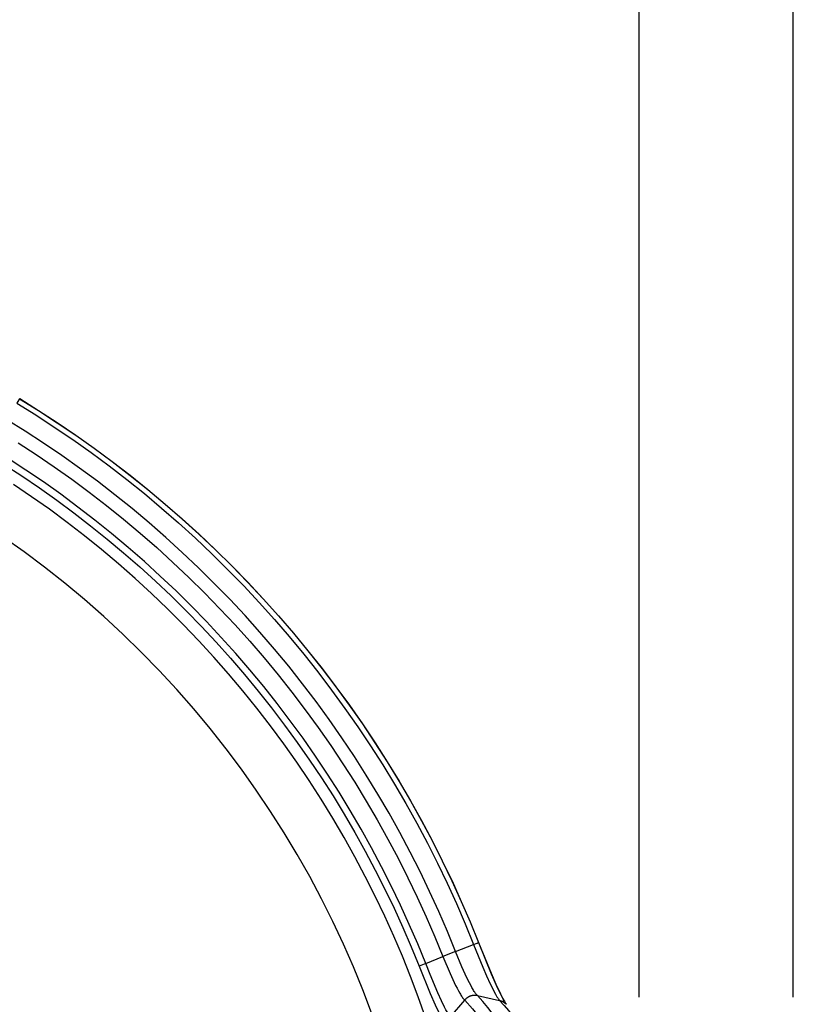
# Model space of a CAD drawing. Header units: millimetres. Extents: x -5878 to -4878, y 4408 to 5408.
# Tile 116 of 119: x -5133 to -5073, y 5166 to 5242. Entities that reach past the tile are written whole.
import ezdxf

# ---------------------------------------------------------------- set-up
doc = ezdxf.new("R2010")
doc.units = ezdxf.units.MM
doc.layers.add('SHOW Mini_Safetyfree Holder', color=7, linetype='Continuous', true_color=0x000000)
doc.styles.add('Arial Standard', font='txt')
doc.dimstyles.get("Standard").update_dxf_attribs({"dimscale": 10, "dimtxt": 2.5, "dimasz": 3, "dimexe": 1, "dimexo": 0.5, "dimgap": 0.8, "dimtad": 1, "dimtoh": 1, "dimzin": 1, "dimdsep": 46, "dimtxsty": 'Arial Standard', "dimblk": 'OPEN90', "dimcen": 2.5, "dimadec": 1, "dimazin": 1, "dimtfac": 1, "dimtdec": 4, "dimtix": 1, "dimtofl": 0, "dimtmove": 1, "dimatfit": 3, "dimldrblk": 'OPEN90', "dimfxl": 1, "dimtolj": 1, "dimtzin": 1, "dimarcsym": 0})

# ---------------------------------------------------------------- blocks, each defined once
blk = doc.blocks.new('*D5')
at = {"layer": 'Defpoints', "color": 0}
for p in [(-5274.713, 5257.497), (-5274.713, 5160.984), (-5085.213, 5160.984)]:
    blk.add_point(p, dxfattribs=at)
at = {"layer": 'SHOW Mini_Safetyfree Holder', "color": 0, "lineweight": -2}
for p, q in [((-5274.713, 5166.984), (-5274.713, 5260.497)), ((-5085.213, 5166.984), (-5085.213, 5260.497)), ((-5091.213, 5257.497), (-5268.713, 5257.497))]:
    blk.add_line(p, q, dxfattribs=at)
at = {"layer": 'SHOW Mini_Safetyfree Holder', "color": 0}
for points in [[(-5268.713, 5258.497), (-5268.713, 5256.497), (-5274.713, 5257.497)], [(-5091.213, 5256.497), (-5091.213, 5258.497), (-5085.213, 5257.497)]]:
    blk.add_solid(points, dxfattribs=at)
at = {"layer": 'SHOW Mini_Safetyfree Holder', "color": 0, "insert": (-5179.963, 5264.492), "char_height": 9, "attachment_point": 5, "style": 'Arial Standard'}
blk.add_mtext('\\A1;189.50', dxfattribs=at)
blk = doc.blocks.new('*D6')
at = {"layer": 'Defpoints', "color": 0}
for p in [(-5280.926, 5291.317), (-5280.926, 5160.984), (-5073.426, 5160.984)]:
    blk.add_point(p, dxfattribs=at)
at = {"layer": 'SHOW Mini_Safetyfree Holder', "color": 0, "lineweight": -2}
for p, q in [((-5280.926, 5166.984), (-5280.926, 5294.317)), ((-5073.426, 5166.984), (-5073.426, 5294.317)), ((-5079.426, 5291.317), (-5274.926, 5291.317))]:
    blk.add_line(p, q, dxfattribs=at)
at = {"layer": 'SHOW Mini_Safetyfree Holder', "color": 0}
for points in [[(-5274.926, 5292.317), (-5274.926, 5290.317), (-5280.926, 5291.317)], [(-5079.426, 5290.317), (-5079.426, 5292.317), (-5073.426, 5291.317)]]:
    blk.add_solid(points, dxfattribs=at)
at = {"layer": 'SHOW Mini_Safetyfree Holder', "color": 0, "insert": (-5177.176, 5298.311), "char_height": 9, "attachment_point": 5, "style": 'Arial Standard'}
blk.add_mtext('\\A1;207.50', dxfattribs=at)

msp = doc.modelspace()

# ---------------------------------------------------------------- linework, layer by layer
at = {"layer": 'SHOW Mini_Safetyfree Holder', "color": 18, "lineweight": -3, "true_color": 0x000000}
for points in [[(-5132.617, 5212.737), (-5132.617, 5212.737), (-5132.617, 5212.737), (-5132.617, 5212.737), (-5132.617, 5212.737), (-5132.618, 5212.736), (-5132.62, 5212.732), (-5132.631, 5212.715), (-5132.674, 5212.644), (-5132.832, 5212.386)], [(-5132.832, 5212.386), (-5131.392, 5211.49), (-5129.966, 5210.563), (-5128.555, 5209.606), (-5127.16, 5208.617), (-5125.782, 5207.598), (-5124.421, 5206.55), (-5123.079, 5205.472), (-5121.756, 5204.365), (-5120.454, 5203.229), (-5119.173, 5202.066), (-5117.915, 5200.876), (-5116.68, 5199.659), (-5115.469, 5198.416), (-5114.283, 5197.148), (-5113.122, 5195.855), (-5111.987, 5194.539), (-5110.88, 5193.2), (-5109.8, 5191.839), (-5108.749, 5190.457), (-5107.727, 5189.055), (-5106.734, 5187.633), (-5105.771, 5186.193), (-5104.839, 5184.736), (-5103.938, 5183.262), (-5103.069, 5181.772), (-5102.231, 5180.268), (-5101.425, 5178.751), (-5100.652, 5177.221), (-5099.911, 5175.68), (-5099.204, 5174.128), (-5098.529, 5172.567), (-5097.888, 5170.998)], [(-5132.62, 5212.732), (-5131.174, 5211.832), (-5129.741, 5210.901), (-5128.324, 5209.939), (-5126.922, 5208.946), (-5125.537, 5207.923), (-5124.17, 5206.869), (-5122.821, 5205.786), (-5121.493, 5204.674), (-5120.184, 5203.533), (-5118.898, 5202.365), (-5117.634, 5201.169), (-5116.393, 5199.946), (-5115.176, 5198.697), (-5113.984, 5197.423), (-5112.818, 5196.125), (-5111.678, 5194.803), (-5110.566, 5193.457), (-5109.481, 5192.09), (-5108.425, 5190.702), (-5107.398, 5189.293), (-5106.4, 5187.865), (-5105.433, 5186.418), (-5104.497, 5184.954), (-5103.591, 5183.473), (-5102.718, 5181.977), (-5101.876, 5180.466), (-5101.066, 5178.941), (-5100.289, 5177.404), (-5099.545, 5175.856), (-5098.834, 5174.297), (-5098.156, 5172.729), (-5097.512, 5171.152)], [(-5132.617, 5212.737), (-5131.17, 5211.838), (-5129.738, 5210.907), (-5128.32, 5209.944), (-5126.918, 5208.951), (-5125.533, 5207.928), (-5124.166, 5206.874), (-5122.817, 5205.791), (-5121.488, 5204.679), (-5120.18, 5203.538), (-5118.894, 5202.369), (-5117.629, 5201.173), (-5116.388, 5199.95), (-5115.171, 5198.701), (-5113.979, 5197.427), (-5112.813, 5196.129), (-5111.673, 5194.806), (-5110.561, 5193.461), (-5109.476, 5192.094), (-5108.42, 5190.705), (-5107.392, 5189.296), (-5106.395, 5187.868), (-5105.428, 5186.421), (-5104.491, 5184.956), (-5103.586, 5183.476), (-5102.712, 5181.979), (-5101.87, 5180.468), (-5101.061, 5178.944), (-5100.284, 5177.407), (-5099.539, 5175.858), (-5098.828, 5174.299), (-5098.15, 5172.731), (-5097.506, 5171.154)], [(-5099.264, 5170.453), (-5099.894, 5171.995), (-5100.557, 5173.528), (-5101.253, 5175.053), (-5101.981, 5176.568), (-5102.74, 5178.071), (-5103.532, 5179.562), (-5104.355, 5181.039), (-5105.21, 5182.503), (-5106.095, 5183.951), (-5107.011, 5185.383), (-5107.957, 5186.798), (-5108.933, 5188.195), (-5109.937, 5189.573), (-5110.97, 5190.931), (-5112.031, 5192.269), (-5113.119, 5193.584), (-5114.234, 5194.878), (-5115.374, 5196.148), (-5116.54, 5197.394), (-5117.73, 5198.615), (-5118.944, 5199.811), (-5120.18, 5200.981), (-5121.439, 5202.124), (-5122.718, 5203.239), (-5124.018, 5204.327), (-5125.337, 5205.386), (-5126.674, 5206.417), (-5128.028, 5207.418), (-5129.399, 5208.389), (-5130.786, 5209.33), (-5132.187, 5210.241), (-5133.602, 5211.121)], [(-5132.743, 5209.361), (-5131.36, 5208.462), (-5129.991, 5207.532), (-5128.637, 5206.573), (-5127.299, 5205.585), (-5125.979, 5204.567), (-5124.676, 5203.521), (-5123.393, 5202.447), (-5122.129, 5201.345), (-5120.887, 5200.216), (-5119.666, 5199.061), (-5118.467, 5197.88), (-5117.292, 5196.674), (-5116.141, 5195.444), (-5115.015, 5194.19), (-5113.914, 5192.912), (-5112.839, 5191.613), (-5111.792, 5190.292), (-5110.772, 5188.951), (-5109.78, 5187.591), (-5108.816, 5186.211), (-5107.882, 5184.814), (-5106.978, 5183.399), (-5106.103, 5181.969), (-5105.259, 5180.524), (-5104.446, 5179.065), (-5103.665, 5177.592), (-5102.914, 5176.108), (-5102.196, 5174.612), (-5101.509, 5173.107), (-5100.854, 5171.592), (-5100.232, 5170.069)], [(-5101.554, 5169.544), (-5102.166, 5171.04), (-5102.81, 5172.529), (-5103.484, 5174.009), (-5104.191, 5175.479), (-5104.928, 5176.938), (-5105.697, 5178.385), (-5106.496, 5179.819), (-5107.325, 5181.24), (-5108.185, 5182.645), (-5109.074, 5184.036), (-5109.992, 5185.409), (-5110.939, 5186.765), (-5111.914, 5188.102), (-5112.916, 5189.42), (-5113.946, 5190.718), (-5115.002, 5191.995), (-5116.084, 5193.251), (-5117.191, 5194.483), (-5118.323, 5195.693), (-5119.478, 5196.878), (-5120.656, 5198.039), (-5121.856, 5199.174), (-5123.077, 5200.283), (-5124.319, 5201.366), (-5125.58, 5202.422), (-5126.86, 5203.45), (-5128.158, 5204.45), (-5129.473, 5205.422), (-5130.804, 5206.365), (-5132.149, 5207.278), (-5133.509, 5208.162)], [(-5133.795, 5207.702), (-5132.444, 5206.824), (-5131.108, 5205.917), (-5129.786, 5204.981), (-5128.481, 5204.016), (-5127.192, 5203.022), (-5125.92, 5202.001), (-5124.667, 5200.952), (-5123.434, 5199.877), (-5122.221, 5198.775), (-5121.029, 5197.647), (-5119.859, 5196.494), (-5118.712, 5195.317), (-5117.588, 5194.116), (-5116.489, 5192.892), (-5115.414, 5191.645), (-5114.365, 5190.376), (-5113.343, 5189.087), (-5112.347, 5187.778), (-5111.378, 5186.45), (-5110.438, 5185.103), (-5109.526, 5183.739), (-5108.643, 5182.358), (-5107.79, 5180.962), (-5106.966, 5179.551), (-5106.172, 5178.127), (-5105.409, 5176.69), (-5104.676, 5175.24), (-5103.975, 5173.781), (-5103.305, 5172.311), (-5102.665, 5170.832), (-5102.058, 5169.346)], [(-5101.565, 5165.426), (-5102.12, 5166.991), (-5102.71, 5168.551), (-5103.334, 5170.102), (-5103.992, 5171.645), (-5104.684, 5173.177), (-5105.411, 5174.699), (-5106.171, 5176.208), (-5106.964, 5177.704), (-5107.791, 5179.185), (-5108.65, 5180.651), (-5109.541, 5182.1), (-5110.464, 5183.532), (-5111.419, 5184.945), (-5112.404, 5186.338), (-5113.419, 5187.711), (-5114.463, 5189.061), (-5115.536, 5190.39), (-5116.637, 5191.695), (-5117.765, 5192.975), (-5118.92, 5194.23), (-5120.099, 5195.46), (-5121.304, 5196.662), (-5122.532, 5197.837), (-5123.783, 5198.984), (-5125.055, 5200.102), (-5126.349, 5201.191), (-5127.662, 5202.25), (-5128.994, 5203.278), (-5130.344, 5204.276), (-5131.71, 5205.242), (-5133.092, 5206.176)], [(-5105.688, 5165.777), (-5106.361, 5167.539), (-5107.08, 5169.292), (-5107.847, 5171.035), (-5108.66, 5172.766), (-5109.521, 5174.484), (-5110.429, 5176.186), (-5111.382, 5177.87), (-5112.382, 5179.535), (-5113.427, 5181.179), (-5114.517, 5182.8), (-5115.65, 5184.396), (-5116.826, 5185.965), (-5118.045, 5187.506), (-5119.305, 5189.017), (-5120.604, 5190.497), (-5121.942, 5191.943), (-5123.318, 5193.355), (-5124.73, 5194.731), (-5126.177, 5196.069), (-5127.656, 5197.369), (-5129.167, 5198.629), (-5130.708, 5199.847), (-5132.278, 5201.024), (-5133.874, 5202.157)], [(-5099.264, 5170.453), (-5097.888, 5170.998)], [(-5097.888, 5170.998), (-5097.606, 5171.111), (-5097.53, 5171.143), (-5097.512, 5171.151), (-5097.509, 5171.152), (-5097.508, 5171.153), (-5097.507, 5171.153), (-5097.507, 5171.153), (-5097.507, 5171.153), (-5097.506, 5171.154), (-5097.506, 5171.154), (-5097.506, 5171.154), (-5097.506, 5171.154), (-5097.506, 5171.154), (-5097.506, 5171.154), (-5097.506, 5171.154), (-5097.506, 5171.154), (-5097.506, 5171.154), (-5097.506, 5171.154), (-5097.506, 5171.154)], [(-5097.888, 5170.998), (-5097.172, 5169.259), (-5096.89, 5168.611), (-5096.608, 5167.989), (-5096.471, 5167.704), (-5096.34, 5167.442), (-5096.216, 5167.208), (-5096.156, 5167.103), (-5096.099, 5167.006), (-5096.043, 5166.918), (-5096.016, 5166.877), (-5095.99, 5166.84), (-5095.965, 5166.805), (-5095.94, 5166.773), (-5095.928, 5166.758), (-5095.916, 5166.745), (-5095.905, 5166.732), (-5095.894, 5166.719)], [(-5097.506, 5171.154), (-5097.506, 5171.154), (-5097.506, 5171.154), (-5097.506, 5171.154), (-5097.506, 5171.154), (-5097.506, 5171.154), (-5097.506, 5171.154), (-5097.506, 5171.154), (-5097.506, 5171.154), (-5097.506, 5171.154), (-5097.506, 5171.154), (-5097.506, 5171.154), (-5097.506, 5171.154), (-5097.506, 5171.154), (-5097.506, 5171.154), (-5097.506, 5171.154), (-5097.506, 5171.154), (-5097.506, 5171.154), (-5097.506, 5171.154), (-5097.506, 5171.154), (-5097.506, 5171.154), (-5097.506, 5171.154), (-5097.506, 5171.154), (-5097.506, 5171.154), (-5097.506, 5171.154), (-5097.506, 5171.154), (-5097.506, 5171.154), (-5097.506, 5171.154), (-5097.506, 5171.154), (-5097.506, 5171.154), (-5097.506, 5171.154), (-5097.506, 5171.154), (-5097.506, 5171.154), (-5097.506, 5171.154), (-5097.506, 5171.154), (-5097.506, 5171.154), (-5097.506, 5171.154), (-5097.506, 5171.154), (-5097.506, 5171.154), (-5097.506, 5171.154), (-5097.507, 5171.154), (-5097.507, 5171.154), (-5097.507, 5171.154), (-5097.508, 5171.154), (-5097.509, 5171.153), (-5097.512, 5171.152)], [(-5097.512, 5171.152), (-5096.531, 5168.758), (-5096.15, 5167.884), (-5095.786, 5167.099), (-5095.632, 5166.792), (-5095.487, 5166.522)], [(-5097.506, 5171.154), (-5096.545, 5168.811), (-5096.176, 5167.965), (-5095.828, 5167.219), (-5095.671, 5166.905), (-5095.6, 5166.772), (-5095.536, 5166.658), (-5095.475, 5166.555), (-5095.449, 5166.514), (-5095.427, 5166.48), (-5095.416, 5166.464), (-5095.407, 5166.452), (-5095.394, 5166.434)], [(-5099.264, 5170.453), (-5100.232, 5170.069)], [(-5097.587, 5167.087), (-5097.599, 5167.098), (-5097.611, 5167.11), (-5097.624, 5167.123), (-5097.638, 5167.137), (-5097.652, 5167.153), (-5097.667, 5167.17), (-5097.698, 5167.208), (-5097.731, 5167.252), (-5097.766, 5167.301), (-5097.803, 5167.356), (-5097.842, 5167.416), (-5097.883, 5167.481), (-5097.925, 5167.552), (-5098.013, 5167.706), (-5098.105, 5167.878), (-5098.2, 5168.062), (-5098.394, 5168.46), (-5098.776, 5169.303), (-5099.264, 5170.453)], [(-5101.554, 5169.544), (-5102.058, 5169.346)], [(-5101.554, 5169.544), (-5100.232, 5170.069)], [(-5099.652, 5165.476), (-5099.664, 5165.488), (-5099.677, 5165.502), (-5099.69, 5165.517), (-5099.703, 5165.534), (-5099.717, 5165.552), (-5099.732, 5165.571), (-5099.763, 5165.615), (-5099.796, 5165.664), (-5099.831, 5165.719), (-5099.91, 5165.851), (-5100.001, 5166.014), (-5100.104, 5166.21), (-5100.345, 5166.703), (-5100.618, 5167.302), (-5101.212, 5168.7), (-5101.554, 5169.544)], [(-5100.232, 5170.069), (-5099.684, 5168.787), (-5099.475, 5168.323), (-5099.26, 5167.872), (-5099.154, 5167.66), (-5099.05, 5167.462), (-5098.95, 5167.281), (-5098.902, 5167.198), (-5098.856, 5167.121), (-5098.811, 5167.051), (-5098.769, 5166.987), (-5098.729, 5166.93), (-5098.691, 5166.88), (-5098.674, 5166.858), (-5098.657, 5166.838), (-5098.641, 5166.819), (-5098.625, 5166.802), (-5098.61, 5166.786), (-5098.596, 5166.772), (-5098.583, 5166.76), (-5098.576, 5166.754), (-5098.57, 5166.749)], [(-5102.058, 5169.346), (-5101.202, 5167.254), (-5100.827, 5166.388), (-5100.483, 5165.642), (-5100.335, 5165.342), (-5100.206, 5165.095), (-5100.096, 5164.899), (-5100.047, 5164.817), (-5100.002, 5164.745), (-5099.96, 5164.682), (-5099.94, 5164.654), (-5099.921, 5164.628), (-5099.903, 5164.604), (-5099.885, 5164.582), (-5099.869, 5164.563), (-5099.853, 5164.545)], [(-5097.587, 5167.087), (-5097.609, 5167.091), (-5097.631, 5167.095), (-5097.653, 5167.099), (-5097.675, 5167.102), (-5097.698, 5167.104), (-5097.72, 5167.106), (-5097.743, 5167.108), (-5097.765, 5167.109), (-5097.788, 5167.109), (-5097.81, 5167.109), (-5097.833, 5167.108), (-5097.855, 5167.107), (-5097.878, 5167.105), (-5097.901, 5167.103), (-5097.923, 5167.101), (-5097.945, 5167.098), (-5097.968, 5167.094), (-5097.99, 5167.09), (-5098.012, 5167.085), (-5098.035, 5167.08), (-5098.057, 5167.074), (-5098.079, 5167.068), (-5098.1, 5167.061), (-5098.122, 5167.054), (-5098.143, 5167.046), (-5098.165, 5167.038), (-5098.186, 5167.03), (-5098.207, 5167.021), (-5098.228, 5167.011), (-5098.248, 5167.001), (-5098.268, 5166.991), (-5098.289, 5166.98), (-5098.308, 5166.968), (-5098.328, 5166.957), (-5098.347, 5166.944), (-5098.366, 5166.932), (-5098.385, 5166.919), (-5098.404, 5166.905), (-5098.422, 5166.891), (-5098.44, 5166.877), (-5098.457, 5166.862), (-5098.474, 5166.847), (-5098.491, 5166.831), (-5098.508, 5166.816), (-5098.524, 5166.799), (-5098.54, 5166.783), (-5098.555, 5166.766), (-5098.57, 5166.749)], [(-5099.652, 5165.476), (-5098.57, 5166.749)], [(-5098.57, 5166.749), (-5097.982, 5166.081), (-5097.447, 5165.429), (-5096.959, 5164.793), (-5096.517, 5164.175), (-5096.117, 5163.577), (-5095.756, 5162.999), (-5095.431, 5162.443), (-5095.14, 5161.911)], [(-5094.14, 5162.199), (-5094.332, 5162.555), (-5094.538, 5162.921), (-5094.76, 5163.298), (-5094.997, 5163.685), (-5095.252, 5164.081), (-5095.524, 5164.486), (-5095.815, 5164.9), (-5096.126, 5165.322), (-5096.458, 5165.752), (-5096.811, 5166.19), (-5097.187, 5166.635), (-5097.587, 5167.087)], [(-5097.587, 5167.087), (-5095.894, 5166.719)], [(-5095.894, 5166.719), (-5095.552, 5166.333), (-5095.221, 5165.943), (-5094.902, 5165.552), (-5094.595, 5165.16), (-5094.301, 5164.769), (-5094.018, 5164.375), (-5093.742, 5163.973), (-5093.47, 5163.558), (-5093.201, 5163.127), (-5092.936, 5162.68), (-5092.676, 5162.218), (-5092.423, 5161.742)], [(-5095.894, 5166.719), (-5095.876, 5166.715), (-5095.858, 5166.711), (-5095.841, 5166.706), (-5095.823, 5166.701), (-5095.806, 5166.696), (-5095.788, 5166.69), (-5095.771, 5166.684), (-5095.754, 5166.678), (-5095.737, 5166.671), (-5095.72, 5166.664), (-5095.703, 5166.657), (-5095.686, 5166.649), (-5095.67, 5166.641), (-5095.653, 5166.632), (-5095.637, 5166.624), (-5095.621, 5166.615), (-5095.605, 5166.606), (-5095.59, 5166.596), (-5095.574, 5166.586), (-5095.559, 5166.576), (-5095.544, 5166.566), (-5095.529, 5166.555), (-5095.514, 5166.544), (-5095.5, 5166.533), (-5095.486, 5166.521), (-5095.472, 5166.509), (-5095.458, 5166.497), (-5095.445, 5166.485), (-5095.432, 5166.473), (-5095.419, 5166.46), (-5095.407, 5166.447), (-5095.394, 5166.434)], [(-5095.394, 5166.434), (-5095.387, 5166.425)]]:
    msp.add_lwpolyline(points, dxfattribs=at)

# ---------------------------------------------------------------- dimensions: what is measured, and where the dimension line sits
at = {"layer": 'SHOW Mini_Safetyfree Holder', "color": 5, "true_color": 0x0000ff}
for base, p1, p2, picture, middle in [((-5280.926, 5291.317), (-5073.426, 5160.984), (-5280.926, 5160.984), '*D6', (-5177.176, 5298.311)), ((-5274.713, 5257.497), (-5085.213, 5160.984), (-5274.713, 5160.984), '*D5', (-5179.963, 5264.492))]:
    dim = msp.add_linear_dim(base=base, p1=p1, p2=p2, dimstyle='Standard', override={"dimscale": 3, "dimtxt": 3, "dimasz": 2, "dimexe": 1, "dimexo": 2, "dimgap": 0.8, "dimtad": 1, "dimtih": 0, "dimtoh": 0, "dimdec": 2, "dimzin": 1, "dimtxsty": 'Arial Standard', "dimsah": 0, "dimcen": 2.5, "dimadec": 1, "dimazin": 1, "dimtix": 0, "dimtmove": 0, "dimtzin": 1}, dxfattribs=at)
    dim.commit()
    dim.dimension.update_dxf_attribs({"geometry": picture, "text_midpoint": middle})

doc.saveas('drawing.dxf')
